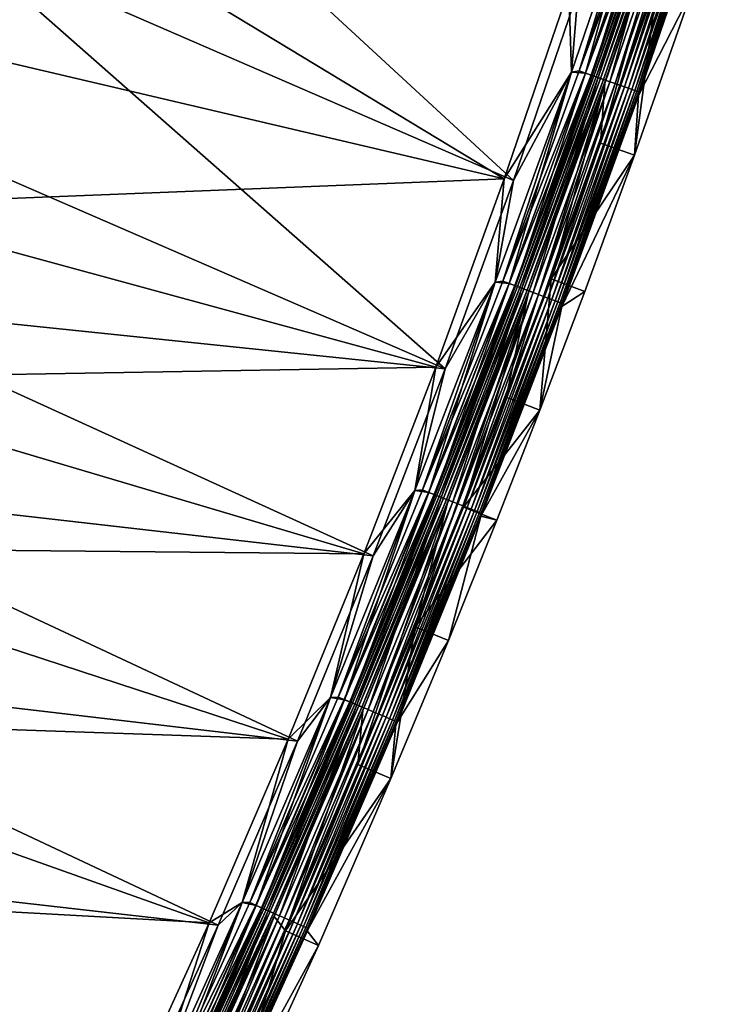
# Model space of a CAD drawing. Header units: metres. Extents: x 0 to 1400, y -1400 to 0.
# Tile 249 of 256: x 1292 to 1350, y -830 to -748. Entities that reach past the tile are written whole.
import ezdxf

# ---------------------------------------------------------------- set-up
doc = ezdxf.new("R2010")
doc.units = ezdxf.units.M

msp = doc.modelspace()

# ---------------------------------------------------------------- linework, layer by layer
at = {"layer": 'None'}
for points in [[(1292.456665, -723.520264, -32.128693), (1333.094238, -760.992554, -3), (1286.645508, -740.848389, -32.128372)], [(1338.482666, -745.180298, -3), (1333.094238, -760.992554, -3), (1292.456665, -723.520264, -32.128693)], [(1287.503052, -733.753845, -29.54335), (1282.137817, -749.090149, -29.543043), (1332.321289, -760.857239)], [(1287.503052, -733.753845, -29.54335), (1332.321289, -760.857239), (1337.706055, -745.063843)], [(1337.932251, -751.949768), (1343.955811, -734.322937), (1337.706055, -745.063843)], [(1339.109741, -752.041809, -0.112516), (1343.955811, -734.322937), (1337.932251, -751.949768)], [(1343.956055, -734.322266, -3), (1337.932495, -751.949097, -3), (1338.482666, -745.180298, -3)], [(1337.932495, -751.949097, -3), (1343.956055, -734.322266, -3), (1338.564819, -751.849915, -3.055977)], [(1338.564819, -751.849915, -3.055977), (1344.590698, -734.198792, -3.055977), (1345.115479, -734.372253, -3.221156)], [(1338.564819, -751.849915, -3.055977), (1343.956055, -734.322266, -3), (1344.590698, -734.198792, -3.055977)], [(1339.086182, -752.033508, -3.221156), (1338.564819, -751.849915, -3.055977), (1345.115479, -734.372253, -3.221156)], [(1339.086182, -752.033508, -3.221156), (1345.115479, -734.372253, -3.221156), (1345.599243, -734.532166, -3.490045)], [(1339.566772, -752.202759, -3.490045), (1339.086182, -752.033508, -3.221156), (1345.599243, -734.532166, -3.490045)], [(1339.109741, -752.041809, -0.112516), (1345.13916, -734.380066, -0.112516), (1343.955811, -734.322937)], [(1339.641235, -752.229004, -0.251606), (1345.13916, -734.380066, -0.112516), (1339.109741, -752.041809, -0.112516)], [(1339.566772, -752.202759, -3.490045), (1345.599243, -734.532166, -3.490045), (1345.820068, -734.605164, -3.660043)], [(1339.786133, -752.28009, -3.660043), (1339.566772, -752.202759, -3.490045), (1345.820068, -734.605164, -3.660043)], [(1339.641235, -752.229004, -0.251606), (1345.674194, -734.556946, -0.251606), (1345.13916, -734.380066, -0.112516)], [(1340.157593, -752.410889, -0.444534), (1345.674194, -734.556946, -0.251606), (1339.641235, -752.229004, -0.251606)], [(1345.820068, -734.605164, -3.660043), (1346.024292, -734.672668, -3.851689), (1339.786133, -752.28009, -3.660043)], [(1340.157593, -752.410889, -0.444534), (1346.19397, -734.72876, -0.444534), (1345.674194, -734.556946, -0.251606)], [(1346.024292, -734.672668, -3.851689), (1339.989014, -752.351501, -3.851689), (1339.786133, -752.28009, -3.660043)], [(1346.024292, -734.672668, -3.851689), (1346.375, -734.788574, -4.292985), (1339.989014, -752.351501, -3.851689)], [(1346.375, -734.788574, -4.292985), (1340.337402, -752.474243, -4.292985), (1339.989014, -752.351501, -3.851689)], [(1341.123535, -752.75116, -0.985015), (1346.19397, -734.72876, -0.444534), (1340.157593, -752.410889, -0.444534)], [(1346.375, -734.788574, -4.292985), (1346.638672, -734.875732, -4.797701), (1340.337402, -752.474243, -4.292985)], [(1346.638672, -734.875732, -4.797701), (1340.599365, -752.566528, -4.797701), (1340.337402, -752.474243, -4.292985)], [(1345.120361, -744.239929, -80.052361), (1340.35144, -757.874939, -80.052361), (1346.753174, -735.217529, -5.918313)], [(1346.753174, -735.217529, -5.918313), (1340.35144, -757.874939, -80.052361), (1340.703247, -752.891785, -5.918313)], [(1346.638672, -734.875732, -4.797701), (1346.804688, -734.930603, -5.347445), (1340.599365, -752.566528, -4.797701)], [(1346.804688, -734.930603, -5.347445), (1340.76416, -752.624573, -5.347445), (1340.599365, -752.566528, -4.797701)], [(1346.753174, -735.217529, -5.918313), (1340.703247, -752.891785, -5.918313), (1340.76416, -752.624573, -5.347445)], [(1346.804688, -734.930603, -5.347445), (1346.753174, -735.217529, -5.918313), (1340.76416, -752.624573, -5.347445)], [(1341.123535, -752.75116, -0.985015), (1347.166382, -735.050171, -0.985015), (1346.19397, -734.72876, -0.444534)], [(1341.564575, -752.906494, -1.326719), (1347.166382, -735.050171, -0.985015), (1341.123535, -752.75116, -0.985015)], [(1341.564575, -752.906494, -1.326719), (1347.610352, -735.19696, -1.326719), (1347.166382, -735.050171, -0.985015)], [(1341.972168, -753.05011, -1.711938), (1347.610352, -735.19696, -1.326719), (1341.564575, -752.906494, -1.326719)], [(1341.972168, -753.05011, -1.711938), (1348.020752, -735.332581, -1.711938), (1347.610352, -735.19696, -1.326719)], [(1342.342651, -753.180603, -2.137379), (1348.020752, -735.332581, -1.711938), (1341.972168, -753.05011, -1.711938)], [(1342.342651, -753.180603, -2.137379), (1348.393555, -735.455811, -2.137379), (1348.020752, -735.332581, -1.711938)], [(1342.672607, -753.296814, -2.598965), (1348.393555, -735.455811, -2.137379), (1342.342651, -753.180603, -2.137379)], [(1342.672607, -753.296814, -2.598965), (1348.725708, -735.565613, -2.598965), (1348.393555, -735.455811, -2.137379)], [(1342.959106, -753.397705, -3.09242), (1348.725708, -735.565613, -2.598965), (1342.672607, -753.296814, -2.598965)], [(1342.959106, -753.397705, -3.09242), (1349.01416, -735.66095, -3.09242), (1348.725708, -735.565613, -2.598965)], [(1343.199097, -753.4823, -3.61347), (1349.01416, -735.66095, -3.09242), (1342.959106, -753.397705, -3.09242)], [(1343.199097, -753.4823, -3.61347), (1349.255737, -735.740845, -3.61347), (1349.01416, -735.66095, -3.09242)], [(1343.390015, -753.549561, -4.157492), (1349.255737, -735.740845, -3.61347), (1343.199097, -753.4823, -3.61347)], [(1343.390015, -753.549561, -4.157492), (1349.447998, -735.804382, -4.157492), (1349.255737, -735.740845, -3.61347)], [(1343.530518, -753.598999, -4.718482), (1349.447998, -735.804382, -4.157492), (1343.390015, -753.549561, -4.157492)], [(1343.530518, -753.598999, -4.718482), (1349.589355, -735.851135, -4.718482), (1349.447998, -735.804382, -4.157492)], [(1343.619385, -753.63031, -5.290087), (1349.589355, -735.851135, -4.718482), (1343.530518, -753.598999, -4.718482)], [(1343.531982, -753.889099, -5.865956), (1349.678833, -735.880676, -5.290087), (1343.619385, -753.63031, -5.290087)], [(1343.531982, -753.889099, -5.865956), (1349.600708, -736.15979, -5.865956), (1349.678833, -735.880676, -5.290087)], [(1349.600708, -736.15979, -5.865956), (1343.531982, -753.889099, -5.865956), (1347.959106, -745.209106, -80)], [(1343.619385, -753.63031, -5.290087), (1349.678833, -735.880676, -5.290087), (1349.589355, -735.851135, -4.718482)], [(1286.645508, -740.848389, -32.128372), (1327.38855, -776.693176, -3), (1280.990845, -756.555847, -32.128044)], [(1333.094238, -760.992554, -3), (1327.38855, -776.693176, -3), (1286.645508, -740.848389, -32.128372)], [(1343.175293, -758.886353, -80), (1340.35144, -757.874939, -80.052361), (1345.120361, -744.239929, -80.052361)], [(1343.175293, -758.886353, -80), (1345.120361, -744.239929, -80.052361), (1347.959106, -745.209106, -80)], [(1332.321289, -760.857239), (1337.932251, -751.949768), (1337.706055, -745.063843)], [(1338.482666, -745.180298, -3), (1337.932495, -751.949097, -3), (1333.094238, -760.992554, -3)], [(1347.959106, -745.209106, -80), (1343.531982, -753.889099, -5.865956), (1343.175293, -758.886353, -80)], [(1282.137817, -749.090149, -29.543043), (1276.948486, -763.044983, -29.542738), (1332.321289, -760.857239)], [(1332.198486, -769.380432, -3.055977), (1338.564819, -751.849915, -3.055977), (1339.086182, -752.033508, -3.221156)], [(1332.198486, -769.380432, -3.055977), (1337.932495, -751.949097, -3), (1338.564819, -751.849915, -3.055977)], [(1332.739502, -769.582886, -0.112516), (1337.932251, -751.949768), (1331.567749, -769.45636)], [(1331.567749, -769.45636), (1337.932251, -751.949768), (1332.321289, -760.857239)], [(1337.932495, -751.949097, -3), (1331.567993, -769.455688, -3), (1333.094238, -760.992554, -3)], [(1331.567993, -769.455688, -3), (1337.932495, -751.949097, -3), (1332.198486, -769.380432, -3.055977)], [(1332.716064, -769.574158, -3.221156), (1332.198486, -769.380432, -3.055977), (1339.086182, -752.033508, -3.221156)], [(1332.716064, -769.574158, -3.221156), (1339.086182, -752.033508, -3.221156), (1339.566772, -752.202759, -3.490045)], [(1333.193237, -769.752747, -3.490045), (1332.716064, -769.574158, -3.221156), (1339.566772, -752.202759, -3.490045)], [(1332.739502, -769.582886, -0.112516), (1339.109741, -752.041809, -0.112516), (1337.932251, -751.949768)], [(1333.267212, -769.780396, -0.251606), (1339.109741, -752.041809, -0.112516), (1332.739502, -769.582886, -0.112516)], [(1333.193237, -769.752747, -3.490045), (1339.566772, -752.202759, -3.490045), (1339.786133, -752.28009, -3.660043)], [(1333.411133, -769.83429, -3.660043), (1333.193237, -769.752747, -3.490045), (1339.786133, -752.28009, -3.660043)], [(1333.267212, -769.780396, -0.251606), (1339.641235, -752.229004, -0.251606), (1339.109741, -752.041809, -0.112516)], [(1333.779907, -769.97229, -0.444534), (1339.641235, -752.229004, -0.251606), (1333.267212, -769.780396, -0.251606)], [(1339.786133, -752.28009, -3.660043), (1339.989014, -752.351501, -3.851689), (1333.411133, -769.83429, -3.660043)], [(1339.989014, -752.351501, -3.851689), (1333.612549, -769.909607, -3.851689), (1333.411133, -769.83429, -3.660043)], [(1339.989014, -752.351501, -3.851689), (1340.337402, -752.474243, -4.292985), (1333.612549, -769.909607, -3.851689)], [(1340.337402, -752.474243, -4.292985), (1333.958496, -770.039124, -4.292985), (1333.612549, -769.909607, -3.851689)], [(1333.779907, -769.97229, -0.444534), (1340.157593, -752.410889, -0.444534), (1339.641235, -752.229004, -0.251606)], [(1334.739136, -770.331238, -0.985015), (1340.157593, -752.410889, -0.444534), (1333.779907, -769.97229, -0.444534)], [(1340.337402, -752.474243, -4.292985), (1340.599365, -752.566528, -4.797701), (1333.958496, -770.039124, -4.292985)], [(1340.599365, -752.566528, -4.797701), (1334.218628, -770.136475, -4.797701), (1333.958496, -770.039124, -4.292985)], [(1340.599365, -752.566528, -4.797701), (1340.76416, -752.624573, -5.347445), (1334.218628, -770.136475, -4.797701)], [(1340.76416, -752.624573, -5.347445), (1334.382324, -770.197693, -5.347445), (1334.218628, -770.136475, -4.797701)], [(1340.76416, -752.624573, -5.347445), (1340.703247, -752.891785, -5.918313), (1334.382324, -770.197693, -5.347445)], [(1334.739136, -770.331238, -0.985015), (1341.123535, -752.75116, -0.985015), (1340.157593, -752.410889, -0.444534)], [(1340.703247, -752.891785, -5.918313), (1336.217651, -769.192322, -80.052361), (1332.480469, -779.063477, -80.052361)], [(1340.703247, -752.891785, -5.918313), (1332.480469, -779.063477, -80.052361), (1334.312012, -770.447388, -5.918313)], [(1340.703247, -752.891785, -5.918313), (1334.312012, -770.447388, -5.918313), (1334.382324, -770.197693, -5.347445)], [(1335.177002, -770.495117, -1.326719), (1341.123535, -752.75116, -0.985015), (1334.739136, -770.331238, -0.985015)], [(1335.177002, -770.495117, -1.326719), (1341.564575, -752.906494, -1.326719), (1341.123535, -752.75116, -0.985015)], [(1335.581787, -770.646606, -1.711938), (1341.564575, -752.906494, -1.326719), (1335.177002, -770.495117, -1.326719)], [(1335.581787, -770.646606, -1.711938), (1341.972168, -753.05011, -1.711938), (1341.564575, -752.906494, -1.326719)], [(1335.949585, -770.784241, -2.137379), (1341.972168, -753.05011, -1.711938), (1335.581787, -770.646606, -1.711938)], [(1335.949585, -770.784241, -2.137379), (1342.342651, -753.180603, -2.137379), (1341.972168, -753.05011, -1.711938)], [(1336.277222, -770.90686, -2.598965), (1342.342651, -753.180603, -2.137379), (1335.949585, -770.784241, -2.137379)], [(1340.35144, -757.874939, -80.052361), (1336.217651, -769.192322, -80.052361), (1340.703247, -752.891785, -5.918313)], [(1336.277222, -770.90686, -2.598965), (1342.672607, -753.296814, -2.598965), (1342.342651, -753.180603, -2.137379)], [(1336.561768, -771.013306, -3.09242), (1342.672607, -753.296814, -2.598965), (1336.277222, -770.90686, -2.598965)], [(1336.561768, -771.013306, -3.09242), (1342.959106, -753.397705, -3.09242), (1342.672607, -753.296814, -2.598965)], [(1336.800049, -771.102539, -3.61347), (1342.959106, -753.397705, -3.09242), (1336.561768, -771.013306, -3.09242)], [(1336.800049, -771.102539, -3.61347), (1343.199097, -753.4823, -3.61347), (1342.959106, -753.397705, -3.09242)], [(1336.989746, -771.173462, -4.157492), (1343.199097, -753.4823, -3.61347), (1336.800049, -771.102539, -3.61347)], [(1336.989746, -771.173462, -4.157492), (1343.390015, -753.549561, -4.157492), (1343.199097, -753.4823, -3.61347)], [(1337.12915, -771.225647, -4.718482), (1343.390015, -753.549561, -4.157492), (1336.989746, -771.173462, -4.157492)], [(1337.12915, -771.225647, -4.718482), (1343.530518, -753.598999, -4.718482), (1343.390015, -753.549561, -4.157492)], [(1337.12085, -771.49939, -5.865956), (1343.619385, -753.63031, -5.290087), (1337.217407, -771.258667, -5.290087)], [(1337.12085, -771.49939, -5.865956), (1343.531982, -753.889099, -5.865956), (1343.619385, -753.63031, -5.290087)], [(1343.531982, -753.889099, -5.865956), (1337.12085, -771.49939, -5.865956), (1343.175293, -758.886353, -80)], [(1337.217407, -771.258667, -5.290087), (1343.530518, -753.598999, -4.718482), (1337.12915, -771.225647, -4.718482)], [(1337.217407, -771.258667, -5.290087), (1343.619385, -753.63031, -5.290087), (1343.530518, -753.598999, -4.718482)], [(1327.38855, -776.693176, -3), (1275.349487, -771.286072, -32.127712), (1280.990845, -756.555847, -32.128044)], [(1336.217651, -769.192322, -80.052361), (1340.35144, -757.874939, -80.052361), (1343.175293, -758.886353, -80)], [(1339.028687, -770.238953, -80), (1336.217651, -769.192322, -80.052361), (1343.175293, -758.886353, -80)], [(1343.175293, -758.886353, -80), (1337.12085, -771.49939, -5.865956), (1339.028687, -770.238953, -80)], [(1332.321289, -760.857239), (1276.948486, -763.044983, -29.542738), (1326.619751, -776.539124)], [(1326.619751, -776.539124), (1331.567749, -769.45636), (1332.321289, -760.857239)], [(1333.094238, -760.992554, -3), (1331.567993, -769.455688, -3), (1327.38855, -776.693176, -3)], [(1276.948486, -763.044983, -29.542738), (1271.26123, -777.498657, -29.5424), (1326.619751, -776.539124)], [(1326.030762, -786.996826, -0.112516), (1331.567749, -769.45636), (1324.864624, -786.836121)], [(1324.864624, -786.836121), (1331.567749, -769.45636), (1326.619751, -776.539124)], [(1331.567993, -769.455688, -3), (1324.864868, -786.835449, -3), (1327.38855, -776.693176, -3)], [(1324.864868, -786.835449, -3), (1331.567993, -769.455688, -3), (1325.493652, -786.783875, -3.055977)], [(1325.493652, -786.783875, -3.055977), (1332.198486, -769.380432, -3.055977), (1332.716064, -769.574158, -3.221156)], [(1325.493652, -786.783875, -3.055977), (1331.567993, -769.455688, -3), (1332.198486, -769.380432, -3.055977)], [(1326.007446, -786.98761, -3.221156), (1325.493652, -786.783875, -3.055977), (1332.716064, -769.574158, -3.221156)], [(1326.007446, -786.98761, -3.221156), (1332.716064, -769.574158, -3.221156), (1333.193237, -769.752747, -3.490045)], [(1326.481079, -787.175415, -3.490045), (1326.007446, -786.98761, -3.221156), (1333.193237, -769.752747, -3.490045)], [(1326.030762, -786.996826, -0.112516), (1332.739502, -769.582886, -0.112516), (1331.567749, -769.45636)], [(1326.554565, -787.204529, -0.251606), (1332.739502, -769.582886, -0.112516), (1326.030762, -786.996826, -0.112516)], [(1326.481079, -787.175415, -3.490045), (1333.193237, -769.752747, -3.490045), (1333.411133, -769.83429, -3.660043)], [(1326.697388, -787.261169, -3.660043), (1326.481079, -787.175415, -3.490045), (1333.411133, -769.83429, -3.660043)], [(1326.554565, -787.204529, -0.251606), (1333.267212, -769.780396, -0.251606), (1332.739502, -769.582886, -0.112516)], [(1327.063477, -787.406372, -0.444534), (1333.267212, -769.780396, -0.251606), (1326.554565, -787.204529, -0.251606)], [(1333.411133, -769.83429, -3.660043), (1333.612549, -769.909607, -3.851689), (1326.697388, -787.261169, -3.660043)], [(1333.612549, -769.909607, -3.851689), (1326.897217, -787.340454, -3.851689), (1326.697388, -787.261169, -3.660043)], [(1333.612549, -769.909607, -3.851689), (1333.958496, -770.039124, -4.292985), (1326.897217, -787.340454, -3.851689)], [(1327.063477, -787.406372, -0.444534), (1333.779907, -769.97229, -0.444534), (1333.267212, -769.780396, -0.251606)], [(1332.480469, -779.063477, -80.052361), (1336.217651, -769.192322, -80.052361), (1335.279785, -780.140747, -80)], [(1336.217651, -769.192322, -80.052361), (1339.028687, -770.238953, -80), (1335.279785, -780.140747, -80)], [(1334.312012, -770.447388, -5.918313), (1328.906616, -788.209778, -80.052361), (1324.875244, -798.210571, -80.052361)], [(1334.312012, -770.447388, -5.918313), (1324.875244, -798.210571, -80.052361), (1327.582397, -787.877686, -5.918313)], [(1333.958496, -770.039124, -4.292985), (1327.240601, -787.476624, -4.292985), (1326.897217, -787.340454, -3.851689)], [(1328.015381, -787.783813, -0.985015), (1333.779907, -769.97229, -0.444534), (1327.063477, -787.406372, -0.444534)], [(1333.958496, -770.039124, -4.292985), (1334.218628, -770.136475, -4.797701), (1327.240601, -787.476624, -4.292985)], [(1334.218628, -770.136475, -4.797701), (1327.498779, -787.578979, -4.797701), (1327.240601, -787.476624, -4.292985)], [(1334.218628, -770.136475, -4.797701), (1334.382324, -770.197693, -5.347445), (1327.498779, -787.578979, -4.797701)], [(1334.382324, -770.197693, -5.347445), (1327.661255, -787.643433, -5.347445), (1327.498779, -787.578979, -4.797701)], [(1334.312012, -770.447388, -5.918313), (1327.582397, -787.877686, -5.918313), (1327.661255, -787.643433, -5.347445)], [(1334.382324, -770.197693, -5.347445), (1334.312012, -770.447388, -5.918313), (1327.661255, -787.643433, -5.347445)], [(1328.015381, -787.783813, -0.985015), (1334.739136, -770.331238, -0.985015), (1333.779907, -769.97229, -0.444534)], [(1328.450073, -787.956238, -1.326719), (1334.739136, -770.331238, -0.985015), (1328.015381, -787.783813, -0.985015)], [(1328.450073, -787.956238, -1.326719), (1335.177002, -770.495117, -1.326719), (1334.739136, -770.331238, -0.985015)], [(1328.851929, -788.11554, -1.711938), (1335.177002, -770.495117, -1.326719), (1328.450073, -787.956238, -1.326719)], [(1328.851929, -788.11554, -1.711938), (1335.581787, -770.646606, -1.711938), (1335.177002, -770.495117, -1.326719)], [(1329.216919, -788.260315, -2.137379), (1335.581787, -770.646606, -1.711938), (1328.851929, -788.11554, -1.711938)], [(1332.480469, -779.063477, -80.052361), (1328.906616, -788.209778, -80.052361), (1334.312012, -770.447388, -5.918313)], [(1329.216919, -788.260315, -2.137379), (1335.949585, -770.784241, -2.137379), (1335.581787, -770.646606, -1.711938)], [(1329.542114, -788.389221, -2.598965), (1335.949585, -770.784241, -2.137379), (1329.216919, -788.260315, -2.137379)], [(1329.542114, -788.389221, -2.598965), (1336.277222, -770.90686, -2.598965), (1335.949585, -770.784241, -2.137379)], [(1337.12085, -771.49939, -5.865956), (1335.279785, -780.140747, -80), (1339.028687, -770.238953, -80)], [(1321.372314, -792.277405, -3), (1269.250122, -786.319458, -32.12735), (1275.349487, -771.286072, -32.127712)], [(1327.38855, -776.693176, -3), (1321.372314, -792.277405, -3), (1275.349487, -771.286072, -32.127712)], [(1329.824463, -788.501221, -3.09242), (1336.277222, -770.90686, -2.598965), (1329.542114, -788.389221, -2.598965)], [(1329.824463, -788.501221, -3.09242), (1336.561768, -771.013306, -3.09242), (1336.277222, -770.90686, -2.598965)], [(1330.061035, -788.595032, -3.61347), (1336.561768, -771.013306, -3.09242), (1329.824463, -788.501221, -3.09242)], [(1330.061035, -788.595032, -3.61347), (1336.800049, -771.102539, -3.61347), (1336.561768, -771.013306, -3.09242)], [(1330.249268, -788.669617, -4.157492), (1336.800049, -771.102539, -3.61347), (1330.061035, -788.595032, -3.61347)], [(1330.249268, -788.669617, -4.157492), (1336.989746, -771.173462, -4.157492), (1336.800049, -771.102539, -3.61347)], [(1330.387695, -788.724548, -4.718482), (1336.989746, -771.173462, -4.157492), (1330.249268, -788.669617, -4.157492)], [(1330.370239, -788.984009, -5.865956), (1337.217407, -771.258667, -5.290087), (1330.47522, -788.759277, -5.290087)], [(1330.370239, -788.984009, -5.865956), (1337.12085, -771.49939, -5.865956), (1337.217407, -771.258667, -5.290087)], [(1337.12085, -771.49939, -5.865956), (1330.370239, -788.984009, -5.865956), (1335.279785, -780.140747, -80)], [(1330.387695, -788.724548, -4.718482), (1337.12915, -771.225647, -4.718482), (1336.989746, -771.173462, -4.157492)], [(1330.47522, -788.759277, -5.290087), (1337.12915, -771.225647, -4.718482), (1330.387695, -788.724548, -4.718482)], [(1330.47522, -788.759277, -5.290087), (1337.217407, -771.258667, -5.290087), (1337.12915, -771.225647, -4.718482)], [(1326.619751, -776.539124), (1271.26123, -777.498657, -29.5424), (1320.608032, -792.104736)], [(1320.608032, -792.104736), (1324.864624, -786.836121), (1326.619751, -776.539124)], [(1327.38855, -776.693176, -3), (1324.864868, -786.835449, -3), (1321.372314, -792.277405, -3)], [(1271.26123, -777.498657, -29.5424), (1265.404053, -791.596069, -29.542057), (1320.608032, -792.104736)], [(1332.480469, -779.063477, -80.052361), (1335.279785, -780.140747, -80), (1328.906616, -788.209778, -80.052361)], [(1335.279785, -780.140747, -80), (1331.694946, -789.315491, -80), (1328.906616, -788.209778, -80.052361)], [(1330.370239, -788.984009, -5.865956), (1331.694946, -789.315491, -80), (1335.279785, -780.140747, -80)], [(1315.052124, -807.740845, -3), (1262.695313, -801.591187, -32.126972), (1269.250122, -786.319458, -32.12735)], [(1321.372314, -792.277405, -3), (1315.052124, -807.740845, -3), (1269.250122, -786.319458, -32.12735)], [(1318.985718, -804.277039, -0.112516), (1324.864624, -786.836121), (1317.825439, -804.08252)], [(1317.825439, -804.08252), (1324.864624, -786.836121), (1320.608032, -792.104736)], [(1324.864868, -786.835449, -3), (1317.825806, -804.081848, -3), (1321.372314, -792.277405, -3)], [(1317.825806, -804.081848, -3), (1324.864868, -786.835449, -3), (1318.453003, -804.053711, -3.055977)], [(1318.453003, -804.053711, -3.055977), (1325.493652, -786.783875, -3.055977), (1326.007446, -786.98761, -3.221156)], [(1318.453003, -804.053711, -3.055977), (1324.864868, -786.835449, -3), (1325.493652, -786.783875, -3.055977)], [(1318.962646, -804.267395, -3.221156), (1318.453003, -804.053711, -3.055977), (1326.007446, -786.98761, -3.221156)], [(1318.962646, -804.267395, -3.221156), (1326.007446, -786.98761, -3.221156), (1326.481079, -787.175415, -3.490045)], [(1319.432617, -804.464355, -3.490045), (1318.962646, -804.267395, -3.221156), (1326.481079, -787.175415, -3.490045)], [(1318.985718, -804.277039, -0.112516), (1326.030762, -786.996826, -0.112516), (1324.864624, -786.836121)], [(1319.505371, -804.494873, -0.251606), (1326.030762, -786.996826, -0.112516), (1318.985718, -804.277039, -0.112516)], [(1319.432617, -804.464355, -3.490045), (1326.481079, -787.175415, -3.490045), (1326.697388, -787.261169, -3.660043)], [(1319.505371, -804.494873, -0.251606), (1326.554565, -787.204529, -0.251606), (1326.030762, -786.996826, -0.112516)], [(1320.010254, -804.706543, -0.444534), (1326.554565, -787.204529, -0.251606), (1319.505371, -804.494873, -0.251606)], [(1320.010254, -804.706543, -0.444534), (1327.063477, -787.406372, -0.444534), (1326.554565, -787.204529, -0.251606)], [(1319.647095, -804.55426, -3.660043), (1319.432617, -804.464355, -3.490045), (1326.697388, -787.261169, -3.660043)], [(1326.697388, -787.261169, -3.660043), (1326.897217, -787.340454, -3.851689), (1319.647095, -804.55426, -3.660043)], [(1326.897217, -787.340454, -3.851689), (1319.845459, -804.63739, -3.851689), (1319.647095, -804.55426, -3.660043)], [(1326.897217, -787.340454, -3.851689), (1327.240601, -787.476624, -4.292985), (1319.845459, -804.63739, -3.851689)], [(1327.240601, -787.476624, -4.292985), (1320.186157, -804.780212, -4.292985), (1319.845459, -804.63739, -3.851689)], [(1320.954834, -805.102417, -0.985015), (1327.063477, -787.406372, -0.444534), (1320.010254, -804.706543, -0.444534)], [(1324.875244, -798.210571, -80.052361), (1320.095947, -809.667419, -80.052361), (1327.582397, -787.877686, -5.918313)], [(1327.582397, -787.877686, -5.918313), (1320.095947, -809.667419, -80.052361), (1320.517334, -805.176208, -5.918313)], [(1327.240601, -787.476624, -4.292985), (1327.498779, -787.578979, -4.797701), (1320.186157, -804.780212, -4.292985)], [(1327.498779, -787.578979, -4.797701), (1320.442261, -804.887573, -4.797701), (1320.186157, -804.780212, -4.292985)], [(1327.498779, -787.578979, -4.797701), (1327.661255, -787.643433, -5.347445), (1320.442261, -804.887573, -4.797701)], [(1327.661255, -787.643433, -5.347445), (1320.603516, -804.9552, -5.347445), (1320.442261, -804.887573, -4.797701)], [(1327.582397, -787.877686, -5.918313), (1320.517334, -805.176208, -5.918313), (1320.603516, -804.9552, -5.347445)], [(1327.661255, -787.643433, -5.347445), (1327.582397, -787.877686, -5.918313), (1320.603516, -804.9552, -5.347445)], [(1320.954834, -805.102417, -0.985015), (1328.015381, -787.783813, -0.985015), (1327.063477, -787.406372, -0.444534)], [(1321.385986, -805.283203, -1.326719), (1328.015381, -787.783813, -0.985015), (1320.954834, -805.102417, -0.985015)], [(1321.385986, -805.283203, -1.326719), (1328.450073, -787.956238, -1.326719), (1328.015381, -787.783813, -0.985015)], [(1321.784668, -805.450317, -1.711938), (1328.450073, -787.956238, -1.326719), (1321.385986, -805.283203, -1.326719)], [(1321.784668, -805.450317, -1.711938), (1328.851929, -788.11554, -1.711938), (1328.450073, -787.956238, -1.326719)], [(1322.146851, -805.602112, -2.137379), (1328.851929, -788.11554, -1.711938), (1321.784668, -805.450317, -1.711938)], [(1322.146851, -805.602112, -2.137379), (1329.216919, -788.260315, -2.137379), (1328.851929, -788.11554, -1.711938)], [(1322.469482, -805.737366, -2.598965), (1329.216919, -788.260315, -2.137379), (1322.146851, -805.602112, -2.137379)], [(1322.469482, -805.737366, -2.598965), (1329.542114, -788.389221, -2.598965), (1329.216919, -788.260315, -2.137379)], [(1322.749634, -805.854797, -3.09242), (1329.542114, -788.389221, -2.598965), (1322.469482, -805.737366, -2.598965)], [(1322.749634, -805.854797, -3.09242), (1329.824463, -788.501221, -3.09242), (1329.542114, -788.389221, -2.598965)], [(1322.984253, -805.953186, -3.61347), (1329.824463, -788.501221, -3.09242), (1322.749634, -805.854797, -3.09242)], [(1322.984253, -805.953186, -3.61347), (1330.061035, -788.595032, -3.61347), (1329.824463, -788.501221, -3.09242)], [(1323.171021, -806.031433, -4.157492), (1330.061035, -788.595032, -3.61347), (1322.984253, -805.953186, -3.61347)], [(1323.171021, -806.031433, -4.157492), (1330.249268, -788.669617, -4.157492), (1330.061035, -788.595032, -3.61347)], [(1323.30835, -806.08905, -4.718482), (1330.249268, -788.669617, -4.157492), (1323.171021, -806.031433, -4.157492)], [(1323.283203, -806.336426, -5.865956), (1330.47522, -788.759277, -5.290087), (1323.395264, -806.125427, -5.290087)], [(1323.283203, -806.336426, -5.865956), (1330.370239, -788.984009, -5.865956), (1330.47522, -788.759277, -5.290087)], [(1323.30835, -806.08905, -4.718482), (1330.387695, -788.724548, -4.718482), (1330.249268, -788.669617, -4.157492)], [(1323.395264, -806.125427, -5.290087), (1330.387695, -788.724548, -4.718482), (1323.30835, -806.08905, -4.718482)], [(1323.395264, -806.125427, -5.290087), (1330.47522, -788.759277, -5.290087), (1330.387695, -788.724548, -4.718482)], [(1328.906616, -788.209778, -80.052361), (1331.694946, -789.315491, -80), (1324.875244, -798.210571, -80.052361)], [(1330.370239, -788.984009, -5.865956), (1323.283203, -806.336426, -5.865956), (1327.651001, -799.347412, -80)], [(1331.694946, -789.315491, -80), (1327.651001, -799.347412, -80), (1324.875244, -798.210571, -80.052361)], [(1331.694946, -789.315491, -80), (1330.370239, -788.984009, -5.865956), (1327.651001, -799.347412, -80)], [(1265.404053, -791.596069, -29.542057), (1259.251953, -805.659729, -29.541704), (1314.292847, -807.549744)], [(1320.608032, -792.104736), (1265.404053, -791.596069, -29.542057), (1314.292847, -807.549744)], [(1314.292847, -807.549744), (1317.825439, -804.08252), (1320.608032, -792.104736)], [(1321.372314, -792.277405, -3), (1317.825806, -804.081848, -3), (1315.052124, -807.740845, -3)], [(1322.856812, -810.839905, -80), (1320.095947, -809.667419, -80.052361), (1324.875244, -798.210571, -80.052361)], [(1324.875244, -798.210571, -80.052361), (1327.651001, -799.347412, -80), (1322.856812, -810.839905, -80)], [(1327.651001, -799.347412, -80), (1323.283203, -806.336426, -5.865956), (1322.856812, -810.839905, -80)], [(1308.434082, -823.079224, -3), (1255.683228, -817.057434, -32.126579), (1262.695313, -801.591187, -32.126972)], [(1315.052124, -807.740845, -3), (1308.434082, -823.079224, -3), (1262.695313, -801.591187, -32.126972)], [(1311.606812, -821.416992, -0.112516), (1317.825439, -804.08252), (1310.452881, -821.189087)], [(1310.452881, -821.189087), (1317.825439, -804.08252), (1314.292847, -807.549744)], [(1317.825806, -804.081848, -3), (1310.453247, -821.188416, -3), (1315.052124, -807.740845, -3)], [(1310.453247, -821.188416, -3), (1317.825806, -804.081848, -3), (1311.078491, -821.18335, -3.055977)], [(1311.078491, -821.18335, -3.055977), (1318.453003, -804.053711, -3.055977), (1318.962646, -804.267395, -3.221156)], [(1311.078491, -821.18335, -3.055977), (1317.825806, -804.081848, -3), (1318.453003, -804.053711, -3.055977)], [(1311.583984, -821.40686, -3.221156), (1311.078491, -821.18335, -3.055977), (1318.962646, -804.267395, -3.221156)], [(1311.583984, -821.40686, -3.221156), (1318.962646, -804.267395, -3.221156), (1319.432617, -804.464355, -3.490045)], [(1311.606812, -821.416992, -0.112516), (1318.985718, -804.277039, -0.112516), (1317.825439, -804.08252)], [(1312.122192, -821.644897, -0.251606), (1318.985718, -804.277039, -0.112516), (1311.606812, -821.416992, -0.112516)], [(1312.122192, -821.644897, -0.251606), (1319.505371, -804.494873, -0.251606), (1318.985718, -804.277039, -0.112516)], [(1312.049927, -821.612915, -3.490045), (1311.583984, -821.40686, -3.221156), (1319.432617, -804.464355, -3.490045)], [(1312.049927, -821.612915, -3.490045), (1319.432617, -804.464355, -3.490045), (1319.647095, -804.55426, -3.660043)], [(1312.262695, -821.707031, -3.660043), (1312.049927, -821.612915, -3.490045), (1319.647095, -804.55426, -3.660043)], [(1312.622803, -821.866272, -0.444534), (1319.505371, -804.494873, -0.251606), (1312.122192, -821.644897, -0.251606)], [(1319.647095, -804.55426, -3.660043), (1319.845459, -804.63739, -3.851689), (1312.262695, -821.707031, -3.660043)], [(1319.845459, -804.63739, -3.851689), (1312.459351, -821.794006, -3.851689), (1312.262695, -821.707031, -3.660043)], [(1319.845459, -804.63739, -3.851689), (1320.186157, -804.780212, -4.292985), (1312.459351, -821.794006, -3.851689)], [(1320.186157, -804.780212, -4.292985), (1312.797241, -821.943359, -4.292985), (1312.459351, -821.794006, -3.851689)], [(1312.622803, -821.866272, -0.444534), (1320.010254, -804.706543, -0.444534), (1319.505371, -804.494873, -0.251606)], [(1313.559448, -822.280457, -0.985015), (1320.010254, -804.706543, -0.444534), (1312.622803, -821.866272, -0.444534)], [(1320.186157, -804.780212, -4.292985), (1320.442261, -804.887573, -4.797701), (1312.797241, -821.943359, -4.292985)], [(1320.442261, -804.887573, -4.797701), (1313.051147, -822.055725, -4.797701), (1312.797241, -821.943359, -4.292985)], [(1320.442261, -804.887573, -4.797701), (1320.603516, -804.9552, -5.347445), (1313.051147, -822.055725, -4.797701)], [(1320.603516, -804.9552, -5.347445), (1313.21106, -822.126404, -5.347445), (1313.051147, -822.055725, -4.797701)], [(1320.517334, -805.176208, -5.918313), (1313.119751, -822.336304, -5.918313), (1313.21106, -822.126404, -5.347445)], [(1320.517334, -805.176208, -5.918313), (1314.071411, -823.547913, -80.052361), (1313.119751, -822.336304, -5.918313)], [(1320.603516, -804.9552, -5.347445), (1320.517334, -805.176208, -5.918313), (1313.21106, -822.126404, -5.347445)], [(1313.559448, -822.280457, -0.985015), (1320.954834, -805.102417, -0.985015), (1320.010254, -804.706543, -0.444534)], [(1313.987183, -822.469604, -1.326719), (1320.954834, -805.102417, -0.985015), (1313.559448, -822.280457, -0.985015)], [(1313.987183, -822.469604, -1.326719), (1321.385986, -805.283203, -1.326719), (1320.954834, -805.102417, -0.985015)], [(1320.095947, -809.667419, -80.052361), (1314.071411, -823.547913, -80.052361), (1320.517334, -805.176208, -5.918313)], [(1259.251953, -805.659729, -29.541704), (1252.734131, -819.834717, -29.541344), (1307.68042, -822.869812)], [(1314.292847, -807.549744), (1259.251953, -805.659729, -29.541704), (1307.68042, -822.869812)], [(1314.382446, -822.644409, -1.711938), (1321.385986, -805.283203, -1.326719), (1313.987183, -822.469604, -1.326719)], [(1314.382446, -822.644409, -1.711938), (1321.784668, -805.450317, -1.711938), (1321.385986, -805.283203, -1.326719)], [(1314.741577, -822.803223, -2.137379), (1321.784668, -805.450317, -1.711938), (1314.382446, -822.644409, -1.711938)], [(1314.741577, -822.803223, -2.137379), (1322.146851, -805.602112, -2.137379), (1321.784668, -805.450317, -1.711938)], [(1315.061523, -822.944702, -2.598965), (1322.146851, -805.602112, -2.137379), (1314.741577, -822.803223, -2.137379)], [(1315.061523, -822.944702, -2.598965), (1322.469482, -805.737366, -2.598965), (1322.146851, -805.602112, -2.137379)], [(1315.339355, -823.067566, -3.09242), (1322.469482, -805.737366, -2.598965), (1315.061523, -822.944702, -2.598965)], [(1315.339355, -823.067566, -3.09242), (1322.749634, -805.854797, -3.09242), (1322.469482, -805.737366, -2.598965)], [(1315.572144, -823.170471, -3.61347), (1322.749634, -805.854797, -3.09242), (1315.339355, -823.067566, -3.09242)], [(1315.572144, -823.170471, -3.61347), (1322.984253, -805.953186, -3.61347), (1322.749634, -805.854797, -3.09242)], [(1315.757202, -823.25238, -4.157492), (1322.984253, -805.953186, -3.61347), (1315.572144, -823.170471, -3.61347)], [(1315.757202, -823.25238, -4.157492), (1323.171021, -806.031433, -4.157492), (1322.984253, -805.953186, -3.61347)], [(1315.893433, -823.312561, -4.718482), (1323.171021, -806.031433, -4.157492), (1315.757202, -823.25238, -4.157492)], [(1315.893433, -823.312561, -4.718482), (1323.30835, -806.08905, -4.718482), (1323.171021, -806.031433, -4.157492)], [(1315.862549, -823.549988, -5.865956), (1323.395264, -806.125427, -5.290087), (1315.979614, -823.350647, -5.290087)], [(1315.862549, -823.549988, -5.865956), (1323.283203, -806.336426, -5.865956), (1323.395264, -806.125427, -5.290087)], [(1323.283203, -806.336426, -5.865956), (1315.862549, -823.549988, -5.865956), (1322.856812, -810.839905, -80)], [(1315.979614, -823.350647, -5.290087), (1323.30835, -806.08905, -4.718482), (1315.893433, -823.312561, -4.718482)], [(1315.979614, -823.350647, -5.290087), (1323.395264, -806.125427, -5.290087), (1323.30835, -806.08905, -4.718482)], [(1307.68042, -822.869812), (1310.452881, -821.189087), (1314.292847, -807.549744)], [(1315.052124, -807.740845, -3), (1310.453247, -821.188416, -3), (1308.434082, -823.079224, -3)], [(1314.071411, -823.547913, -80.052361), (1320.095947, -809.667419, -80.052361), (1322.856812, -810.839905, -80)], [(1316.813477, -824.76355, -80), (1314.071411, -823.547913, -80.052361), (1322.856812, -810.839905, -80)], [(1322.856812, -810.839905, -80), (1315.862549, -823.549988, -5.865956), (1316.813477, -824.76355, -80)], [(1301.524536, -838.288452, -3), (1248.311279, -832.477112, -32.126186), (1255.683228, -817.057434, -32.126579)], [(1308.434082, -823.079224, -3), (1301.524536, -838.288452, -3), (1255.683228, -817.057434, -32.126579)], [(1252.734131, -819.834717, -29.541344), (1246.279907, -833.225891, -29.541002), (1300.776733, -838.060852)], [(1307.68042, -822.869812), (1252.734131, -819.834717, -29.541344), (1300.776733, -838.060852)], [(1303.89624, -838.410156, -0.112516), (1310.452881, -821.189087), (1302.749756, -838.149353)], [(1302.749756, -838.149353), (1310.452881, -821.189087), (1307.68042, -822.869812)], [(1310.453247, -821.188416, -3), (1302.750122, -838.148621, -3), (1308.434082, -823.079224, -3)], [(1302.750122, -838.148621, -3), (1310.453247, -821.188416, -3), (1303.372559, -838.16626, -3.055977)], [(1303.372559, -838.16626, -3.055977), (1311.078491, -821.18335, -3.055977), (1311.583984, -821.40686, -3.221156)], [(1303.372559, -838.16626, -3.055977), (1310.453247, -821.188416, -3), (1311.078491, -821.18335, -3.055977)], [(1303.873535, -838.399597, -3.221156), (1303.372559, -838.16626, -3.055977), (1311.583984, -821.40686, -3.221156)], [(1303.873535, -838.399597, -3.221156), (1311.583984, -821.40686, -3.221156), (1312.049927, -821.612915, -3.490045)], [(1304.335449, -838.614624, -3.490045), (1303.873535, -838.399597, -3.221156), (1312.049927, -821.612915, -3.490045)], [(1303.89624, -838.410156, -0.112516), (1311.606812, -821.416992, -0.112516), (1310.452881, -821.189087)], [(1304.407104, -838.64801, -0.251606), (1311.606812, -821.416992, -0.112516), (1303.89624, -838.410156, -0.112516)], [(1304.335449, -838.614624, -3.490045), (1312.049927, -821.612915, -3.490045), (1312.262695, -821.707031, -3.660043)], [(1304.407104, -838.64801, -0.251606), (1312.122192, -821.644897, -0.251606), (1311.606812, -821.416992, -0.112516)], [(1304.90332, -838.879089, -0.444534), (1312.122192, -821.644897, -0.251606), (1304.407104, -838.64801, -0.251606)], [(1304.90332, -838.879089, -0.444534), (1312.622803, -821.866272, -0.444534), (1312.122192, -821.644897, -0.251606)], [(1304.546387, -838.71283, -3.660043), (1304.335449, -838.614624, -3.490045), (1312.262695, -821.707031, -3.660043)], [(1312.262695, -821.707031, -3.660043), (1312.459351, -821.794006, -3.851689), (1304.546387, -838.71283, -3.660043)], [(1312.459351, -821.794006, -3.851689), (1304.741333, -838.80365, -3.851689), (1304.546387, -838.71283, -3.660043)], [(1312.459351, -821.794006, -3.851689), (1312.797241, -821.943359, -4.292985), (1304.741333, -838.80365, -3.851689)], [(1312.797241, -821.943359, -4.292985), (1305.076172, -838.959534, -4.292985), (1304.741333, -838.80365, -3.851689)], [(1305.831787, -839.311401, -0.985015), (1312.622803, -821.866272, -0.444534), (1304.90332, -838.879089, -0.444534)], [(1312.797241, -821.943359, -4.292985), (1313.051147, -822.055725, -4.797701), (1305.076172, -838.959534, -4.292985)], [(1313.051147, -822.055725, -4.797701), (1305.328003, -839.076782, -4.797701), (1305.076172, -838.959534, -4.292985)], [(1314.071411, -823.547913, -80.052361), (1305.223755, -842.921875, -80.052361), (1313.119751, -822.336304, -5.918313)], [(1313.119751, -822.336304, -5.918313), (1305.223755, -842.921875, -80.052361), (1305.392456, -839.351379, -5.918313)], [(1313.051147, -822.055725, -4.797701), (1313.21106, -822.126404, -5.347445), (1305.328003, -839.076782, -4.797701)], [(1313.21106, -822.126404, -5.347445), (1305.48645, -839.150574, -5.347445), (1305.328003, -839.076782, -4.797701)], [(1313.119751, -822.336304, -5.918313), (1305.392456, -839.351379, -5.918313), (1305.48645, -839.150574, -5.347445)], [(1313.21106, -822.126404, -5.347445), (1313.119751, -822.336304, -5.918313), (1305.48645, -839.150574, -5.347445)], [(1305.831787, -839.311401, -0.985015), (1313.559448, -822.280457, -0.985015), (1312.622803, -821.866272, -0.444534)], [(1306.255615, -839.508789, -1.326719), (1313.559448, -822.280457, -0.985015), (1305.831787, -839.311401, -0.985015)], [(1306.255615, -839.508789, -1.326719), (1313.987183, -822.469604, -1.326719), (1313.559448, -822.280457, -0.985015)], [(1306.647461, -839.691223, -1.711938), (1313.987183, -822.469604, -1.326719), (1306.255615, -839.508789, -1.326719)], [(1306.647461, -839.691223, -1.711938), (1314.382446, -822.644409, -1.711938), (1313.987183, -822.469604, -1.326719)], [(1300.776733, -838.060852), (1302.749756, -838.149353), (1307.68042, -822.869812)], [(1308.434082, -823.079224, -3), (1302.750122, -838.148621, -3), (1301.524536, -838.288452, -3)], [(1307.00354, -839.856995, -2.137379), (1314.382446, -822.644409, -1.711938), (1306.647461, -839.691223, -1.711938)], [(1307.00354, -839.856995, -2.137379), (1314.741577, -822.803223, -2.137379), (1314.382446, -822.644409, -1.711938)], [(1307.320557, -840.004639, -2.598965), (1314.741577, -822.803223, -2.137379), (1307.00354, -839.856995, -2.137379)], [(1307.320557, -840.004639, -2.598965), (1315.061523, -822.944702, -2.598965), (1314.741577, -822.803223, -2.137379)], [(1307.595947, -840.132874, -3.09242), (1315.061523, -822.944702, -2.598965), (1307.320557, -840.004639, -2.598965)], [(1307.595947, -840.132874, -3.09242), (1315.339355, -823.067566, -3.09242), (1315.061523, -822.944702, -2.598965)], [(1307.82666, -840.240295, -3.61347), (1315.339355, -823.067566, -3.09242), (1307.595947, -840.132874, -3.09242)], [(1307.82666, -840.240295, -3.61347), (1315.572144, -823.170471, -3.61347), (1315.339355, -823.067566, -3.09242)], [(1308.010254, -840.325745, -4.157492), (1315.572144, -823.170471, -3.61347), (1307.82666, -840.240295, -3.61347)], [(1308.010254, -840.325745, -4.157492), (1315.757202, -823.25238, -4.157492), (1315.572144, -823.170471, -3.61347)], [(1308.145264, -840.388611, -4.718482), (1315.757202, -823.25238, -4.157492), (1308.010254, -840.325745, -4.157492)], [(1308.145264, -840.388611, -4.718482), (1315.893433, -823.312561, -4.718482), (1315.757202, -823.25238, -4.157492)], [(1308.230591, -840.428406, -5.290087), (1315.893433, -823.312561, -4.718482), (1308.145264, -840.388611, -4.718482)], [(1308.230591, -840.428406, -5.290087), (1315.979614, -823.350647, -5.290087), (1315.893433, -823.312561, -4.718482)], [(1305.223755, -842.921875, -80.052361), (1314.071411, -823.547913, -80.052361), (1307.938232, -844.197937, -80)], [(1314.071411, -823.547913, -80.052361), (1316.813477, -824.76355, -80), (1307.938232, -844.197937, -80)], [(1308.111206, -840.618103, -5.865956), (1315.979614, -823.350647, -5.290087), (1308.230591, -840.428406, -5.290087)], [(1308.111206, -840.618103, -5.865956), (1315.862549, -823.549988, -5.865956), (1315.979614, -823.350647, -5.290087)], [(1315.862549, -823.549988, -5.865956), (1308.111206, -840.618103, -5.865956), (1316.813477, -824.76355, -80)], [(1316.813477, -824.76355, -80), (1308.111206, -840.618103, -5.865956), (1307.938232, -844.197937, -80)]]:
    msp.add_3dface(points, dxfattribs=at)

doc.saveas('drawing.dxf')
